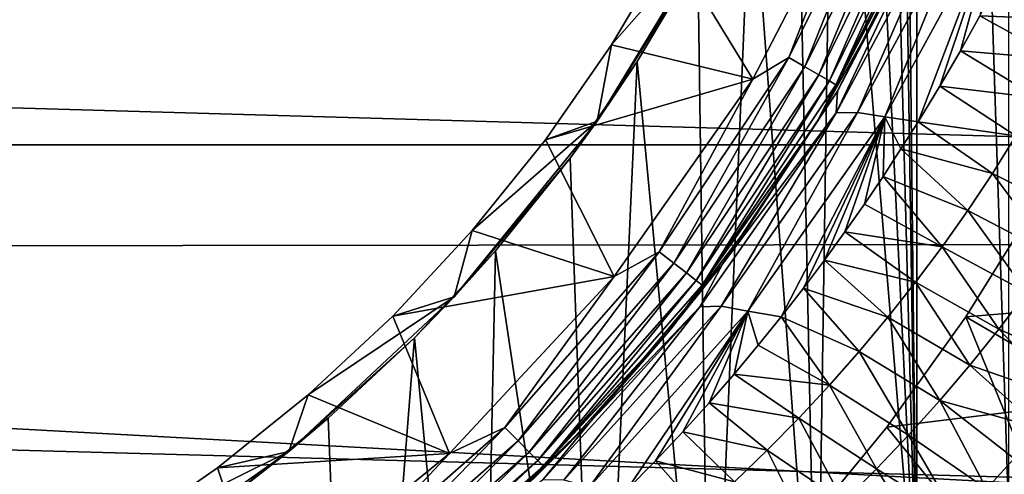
# Model space of a CAD drawing. Header units: metres. Extents: x -139 to 105, y -30 to 40.
# Tile 44 of 153: x -69.93 to -63.53, y -8.53 to -5.57. Entities that reach past the tile are written whole.
import ezdxf

# ---------------------------------------------------------------- set-up
doc = ezdxf.new("R2010")
doc.units = ezdxf.units.M
doc.layers.add('solid_150_SW0003', color=7, linetype='CONTINUOUS')

msp = doc.modelspace()

# ---------------------------------------------------------------- linework, layer by layer
at = {"layer": 'solid_150_SW0003'}
for points in [[(-64.09687, 9.558289, 38.637951), (-64.200859, 0, 38.637951), (-64.09687, -9.558289, 38.637951)], [(-64.09687, 9.558289, 38.637951), (-64.09687, -9.558289, 38.637951), (-63.497498, -8.828372, 38.637951)], [(-63.497498, 8.828372, 38.637951), (-64.09687, 9.558289, 38.637951), (-63.497498, -8.828372, 38.637951)], [(-64.09687, -9.558289, 38.637951), (-64.200859, 0, 38.637951), (-64.228058, -0.77288, 38.637951)], [(-64.09687, -9.558289, 38.637951), (-64.228058, -0.77288, 38.637951), (-64.309776, -1.535287, 38.637951)], [(-64.09687, -9.558289, 38.637951), (-64.309776, -1.535287, 38.637951), (-64.447273, -2.294196, 38.637951)], [(-64.09687, -9.558289, 38.637951), (-64.447273, -2.294196, 38.637951), (-64.638664, -3.044461, 38.637951)], [(-64.747559, -10.252441, 38.637951), (-64.638664, -3.044461, 38.637951), (-64.881134, -3.774714, 38.637951)], [(-64.747559, -10.252441, 38.637951), (-64.09687, -9.558289, 38.637951), (-64.638664, -3.044461, 38.637951)], [(-45.993919, -6.381353, 3.637949), (-104.006081, -6.381353, 3.637949), (-104.524162, -3.221479, 3.637949)], [(-45.475842, -3.221479, 3.637949), (-45.993919, -6.381353, 3.637949), (-104.524162, -3.221479, 3.637949)], [(-64.747559, -10.252441, 38.637951), (-64.881134, -3.774714, 38.637951), (-65.175514, -4.484166, 38.637951)], [(-65.441711, -10.903132, 38.637951), (-65.175514, -4.484166, 38.637951), (-65.522202, -5.176243, 38.637951)], [(-65.441711, -10.903132, 38.637951), (-64.747559, -10.252441, 38.637951), (-65.175514, -4.484166, 38.637951)], [(-64.256294, -4.450189, 46.354851), (-64.929077, -5.814452, 46.354851), (-64.443855, -4.561589, 46.337948)], [(-64.824493, -5.87483, 46.404739), (-64.929077, -5.814452, 46.354851), (-64.256294, -4.450189, 46.354851)], [(-64.824493, -5.87483, 46.404739), (-64.256294, -4.450189, 46.354851), (-64.14473, -4.4964, 46.404739)], [(-64.824493, -5.87483, 46.404739), (-64.14473, -4.4964, 46.404739), (-64.73468, -5.926684, 46.484211)], [(-64.14473, -4.4964, 46.404739), (-64.048912, -4.536088, 46.484211), (-64.73468, -5.926684, 46.484211)], [(-64.73468, -5.926684, 46.484211), (-64.048912, -4.536088, 46.484211), (-64.665764, -5.966474, 46.587837)], [(-64.048912, -4.536088, 46.484211), (-63.975395, -4.566541, 46.587837), (-64.665764, -5.966474, 46.587837)], [(-65.697716, -5.080386, 46.337948), (-64.443855, -4.561589, 46.337948), (-65.162758, -5.955284, 46.337948)], [(-64.929077, -5.814452, 46.354851), (-65.162758, -5.955284, 46.337948), (-64.443855, -4.561589, 46.337948)], [(-64.665764, -5.966474, 46.587837), (-63.975395, -4.566541, 46.587837), (-64.622452, -5.991481, 46.708538)], [(-63.975395, -4.566541, 46.587837), (-63.929184, -4.585681, 46.708538), (-64.622452, -5.991481, 46.708538)], [(-64.622452, -5.991481, 46.708538), (-63.929184, -4.585681, 46.708538), (-63.993465, -4.780813, 46.837948)], [(-117.000031, -4.786312, 95.481598), (-40, -7.004117, 94.796219), (-40, -4.725437, 95.496498)], [(-117.000031, -4.786312, 95.481598), (-117.000031, -7.092096, 94.763084), (-40, -7.004117, 94.796219)], [(-64.622452, -5.991481, 46.708538), (-63.993465, -4.780813, 46.837948), (-64.746964, -6.235007, 46.837948)], [(-64.726402, -6.20107, 55.378761), (-64.746964, -6.235007, 46.837948), (-63.993465, -4.780813, 46.837948)], [(-64.341019, -5.512365, 55.143574), (-64.726402, -6.20107, 55.378761), (-63.993465, -4.780813, 46.837948)], [(-64.621689, -6.175056, 55.848148), (-63.977055, -4.808958, 55.234776), (-63.8811, -4.792428, 55.507656)], [(-64.481644, -6.172617, 56.104671), (-64.621689, -6.175056, 55.848148), (-63.8811, -4.792428, 55.507656)], [(-64.481644, -6.172617, 56.104671), (-63.8811, -4.792428, 55.507656), (-63.737907, -4.801021, 55.762367)], [(-64.30423, -6.200729, 56.331799), (-64.481644, -6.172617, 56.104671), (-63.737907, -4.801021, 55.762367)], [(-64.30423, -6.200729, 56.331799), (-63.737907, -4.801021, 55.762367), (-63.556644, -4.831707, 55.98214)], [(-64.621689, -6.175056, 55.848148), (-64.611839, -6.033608, 55.522041), (-63.977055, -4.808958, 55.234776)], [(-64.611839, -6.033608, 55.522041), (-64.022774, -4.847733, 54.960712), (-63.977055, -4.808958, 55.234776)], [(-64.611839, -6.033608, 55.522041), (-64.341019, -5.512365, 55.143574), (-64.022774, -4.847733, 54.960712)], [(-64.30423, -6.200729, 56.331799), (-63.556644, -4.831707, 55.98214), (-64.087875, -6.232529, 56.510185)], [(-64.087875, -6.232529, 56.510185), (-63.556644, -4.831707, 55.98214), (-63.946125, -5.999522, 56.436821)], [(-63.946125, -5.999522, 56.436821), (-63.556644, -4.831707, 55.98214), (-63.812233, -5.769683, 56.369862)], [(-63.812233, -5.769683, 56.369862), (-63.556644, -4.831707, 55.98214), (-63.685444, -5.542899, 56.309231)], [(-66.176651, -6.228047, 46.137951), (-65.410812, -4.968646, 46.137951), (-66.084023, -5.73249, 46.337948)], [(-65.522202, -5.176243, 38.637951), (-65.410812, -4.968646, 46.137951), (-66.176651, -6.228047, 46.137951)], [(-65.410812, -4.968646, 46.137951), (-65.697716, -5.080386, 46.337948), (-66.084023, -5.73249, 46.337948)], [(-66.084023, -5.73249, 46.337948), (-65.697716, -5.080386, 46.337948), (-65.162758, -5.955284, 46.337948)], [(-65.915802, -5.840651, 38.637951), (-65.522202, -5.176243, 38.637951), (-66.176651, -6.228047, 46.137951)], [(-65.441711, -10.903132, 38.637951), (-65.522202, -5.176243, 38.637951), (-65.915802, -5.840651, 38.637951)], [(-62.929142, -5.308169, 56.545815), (-63.047256, -5.567959, 56.617786), (-63.56509, -5.319361, 56.254627)], [(-63.047256, -5.567959, 56.617786), (-63.685444, -5.542899, 56.309231), (-63.56509, -5.319361, 56.254627)], [(-64.611839, -6.033608, 55.522041), (-64.726402, -6.20107, 55.378761), (-64.341019, -5.512365, 55.143574)], [(-63.173752, -5.824064, 56.692692), (-63.812233, -5.769683, 56.369862), (-63.685444, -5.542899, 56.309231)], [(-63.047256, -5.567959, 56.617786), (-63.173752, -5.824064, 56.692692), (-63.685444, -5.542899, 56.309231)], [(-66.513092, -6.350375, 46.337948), (-66.084023, -5.73249, 46.337948), (-65.162758, -5.955284, 46.337948)], [(-66.176651, -6.228047, 46.137951), (-66.084023, -5.73249, 46.337948), (-66.513092, -6.350375, 46.337948)], [(-64.929077, -5.814452, 46.354851), (-65.77417, -7.079228, 46.354851), (-65.162758, -5.955284, 46.337948)], [(-65.678368, -7.15274, 46.404739), (-65.77417, -7.079228, 46.354851), (-64.929077, -5.814452, 46.354851)], [(-65.678368, -7.15274, 46.404739), (-64.929077, -5.814452, 46.354851), (-64.824493, -5.87483, 46.404739)], [(-63.308781, -6.076331, 56.770397), (-63.946125, -5.999522, 56.436821), (-63.812233, -5.769683, 56.369862)], [(-63.173752, -5.824064, 56.692692), (-63.308781, -6.076331, 56.770397), (-63.812233, -5.769683, 56.369862)], [(-66.352959, -6.470193, 38.637951), (-65.915802, -5.840651, 38.637951), (-66.176651, -6.228047, 46.137951)], [(-66.171631, -11.502501, 38.637951), (-65.915802, -5.840651, 38.637951), (-66.352959, -6.470193, 38.637951)], [(-66.171631, -11.502501, 38.637951), (-65.441711, -10.903132, 38.637951), (-65.915802, -5.840651, 38.637951)], [(-65.678368, -7.15274, 46.404739), (-64.824493, -5.87483, 46.404739), (-65.596092, -7.215873, 46.484211)], [(-64.824493, -5.87483, 46.404739), (-64.73468, -5.926684, 46.484211), (-65.596092, -7.215873, 46.484211)], [(-66.513092, -6.350375, 46.337948), (-65.162758, -5.955284, 46.337948), (-66.065094, -7.239954, 46.337948)], [(-65.77417, -7.079228, 46.354851), (-66.065094, -7.239954, 46.337948), (-65.162758, -5.955284, 46.337948)], [(-65.596092, -7.215873, 46.484211), (-64.73468, -5.926684, 46.484211), (-65.532959, -7.264318, 46.587837)], [(-64.73468, -5.926684, 46.484211), (-64.665764, -5.966474, 46.587837), (-65.532959, -7.264318, 46.587837)], [(-65.532959, -7.264318, 46.587837), (-64.665764, -5.966474, 46.587837), (-65.493279, -7.294765, 46.708538)], [(-64.665764, -5.966474, 46.587837), (-64.622452, -5.991481, 46.708538), (-65.493279, -7.294765, 46.708538)], [(-65.493279, -7.294765, 46.708538), (-64.622452, -5.991481, 46.708538), (-64.746964, -6.235007, 46.837948)], [(-63.452572, -6.324712, 56.850792), (-64.087875, -6.232529, 56.510185), (-63.946125, -5.999522, 56.436821)], [(-63.308781, -6.076331, 56.770397), (-63.452572, -6.324712, 56.850792), (-63.946125, -5.999522, 56.436821)], [(-64.611839, -6.033608, 55.522041), (-65.361153, -7.158897, 55.928833), (-64.726402, -6.20107, 55.378761)], [(-64.621689, -6.175056, 55.848148), (-65.361153, -7.158897, 55.928833), (-64.611839, -6.033608, 55.522041)], [(-47.165672, -6.122422, 23.637949), (-64.290771, -8.219518, 23.637949), (-64.848808, -8.899096, 23.637949)], [(-47.165672, -6.122422, 23.637949), (-64.848808, -8.899096, 23.637949), (-47.992977, -9.102047, 23.637949)], [(-47.165672, -6.122422, 23.637949), (-63.776577, -7.501052, 23.637949), (-64.290771, -8.219518, 23.637949)], [(-47.165672, -6.122422, 23.637949), (-63.308258, -6.748047, 23.637949), (-63.776577, -7.501052, 23.637949)], [(-64.621689, -6.175056, 55.848148), (-65.508385, -7.435807, 56.335133), (-65.361153, -7.158897, 55.928833)], [(-65.369041, -7.432411, 56.592007), (-65.508385, -7.435807, 56.335133), (-64.621689, -6.175056, 55.848148)], [(-64.481644, -6.172617, 56.104671), (-65.369041, -7.432411, 56.592007), (-64.621689, -6.175056, 55.848148)], [(-65.196297, -7.465777, 56.821953), (-65.369041, -7.432411, 56.592007), (-64.481644, -6.172617, 56.104671)], [(-65.361153, -7.158897, 55.928833), (-65.18808, -6.908413, 55.668285), (-64.726402, -6.20107, 55.378761)], [(-64.30423, -6.200729, 56.331799), (-65.196297, -7.465777, 56.821953), (-64.481644, -6.172617, 56.104671)], [(-64.30423, -6.200729, 56.331799), (-64.978287, -7.501258, 56.999531), (-65.196297, -7.465777, 56.821953)], [(-64.726402, -6.20107, 55.378761), (-65.18808, -6.908413, 55.668285), (-64.746964, -6.235007, 46.837948)], [(-64.30423, -6.200729, 56.331799), (-64.834312, -7.316207, 56.919167), (-64.978287, -7.501258, 56.999531)], [(-64.30423, -6.200729, 56.331799), (-64.696236, -7.132111, 56.84222), (-64.834312, -7.316207, 56.919167)], [(-64.30423, -6.200729, 56.331799), (-64.56411, -6.9493, 56.7687), (-64.696236, -7.132111, 56.84222)], [(-64.30423, -6.200729, 56.331799), (-64.437576, -6.767881, 56.698669), (-64.56411, -6.9493, 56.7687)], [(-64.30423, -6.200729, 56.331799), (-64.316231, -6.587902, 56.632206), (-64.437576, -6.767881, 56.698669)], [(-64.30423, -6.200729, 56.331799), (-64.199677, -6.409389, 56.569382), (-64.316231, -6.587902, 56.632206)], [(-64.30423, -6.200729, 56.331799), (-64.087875, -6.232529, 56.510185), (-64.199677, -6.409389, 56.569382)], [(-67.106972, -7.371572, 46.137951), (-66.176651, -6.228047, 46.137951), (-66.989311, -6.940554, 46.337948)], [(-66.352959, -6.470193, 38.637951), (-66.176651, -6.228047, 46.137951), (-67.106972, -7.371572, 46.137951)], [(-66.176651, -6.228047, 46.137951), (-66.513092, -6.350375, 46.337948), (-66.989311, -6.940554, 46.337948)], [(-65.493279, -7.294765, 46.708538), (-64.746964, -6.235007, 46.837948), (-65.691467, -7.573055, 46.837948)], [(-65.18808, -6.908413, 55.668285), (-65.691467, -7.573055, 46.837948), (-64.746964, -6.235007, 46.837948)], [(-63.604504, -6.569044, 56.933647), (-64.199677, -6.409389, 56.569382), (-64.087875, -6.232529, 56.510185)], [(-63.452572, -6.324712, 56.850792), (-63.604504, -6.569044, 56.933647), (-64.087875, -6.232529, 56.510185)], [(-63.040359, -6.850972, 57.215363), (-63.604504, -6.569044, 56.933647), (-63.452572, -6.324712, 56.850792)], [(-46.855904, -9.485468, 3.637949), (-103.144096, -9.485468, 3.637949), (-104.006081, -6.381353, 3.637949)], [(-45.993919, -6.381353, 3.637949), (-46.855904, -9.485468, 3.637949), (-104.006081, -6.381353, 3.637949)], [(-66.989311, -6.940554, 46.337948), (-66.513092, -6.350375, 46.337948), (-66.065094, -7.239954, 46.337948)], [(-66.838165, -7.071507, 38.637951), (-66.352959, -6.470193, 38.637951), (-67.106972, -7.371572, 46.137951)], [(-66.171631, -11.502501, 38.637951), (-66.352959, -6.470193, 38.637951), (-66.838165, -7.071507, 38.637951)], [(-63.764027, -6.809251, 57.018764), (-64.316231, -6.587902, 56.632206), (-64.199677, -6.409389, 56.569382)], [(-63.604504, -6.569044, 56.933647), (-63.764027, -6.809251, 57.018764), (-64.199677, -6.409389, 56.569382)], [(-63.930817, -7.045307, 57.105984), (-64.437576, -6.767881, 56.698669), (-64.316231, -6.587902, 56.632206)], [(-63.764027, -6.809251, 57.018764), (-63.930817, -7.045307, 57.105984), (-64.316231, -6.587902, 56.632206)], [(-63.206661, -7.099482, 57.307735), (-63.764027, -6.809251, 57.018764), (-63.604504, -6.569044, 56.933647)], [(-63.040359, -6.850972, 57.215363), (-63.206661, -7.099482, 57.307735), (-63.604504, -6.569044, 56.933647)], [(-63.930817, -7.045307, 57.105984), (-64.56411, -6.9493, 56.7687), (-64.437576, -6.767881, 56.698669)], [(-63.776577, -7.501052, 23.637949), (-63.308258, -6.748047, 23.637949), (-61.613598, -8.763804, 26.637949)], [(-63.380802, -7.343347, 57.402103), (-63.930817, -7.045307, 57.105984), (-63.764027, -6.809251, 57.018764)], [(-63.206661, -7.099482, 57.307735), (-63.380802, -7.343347, 57.402103), (-63.764027, -6.809251, 57.018764)], [(-65.18808, -6.908413, 55.668285), (-65.736984, -7.628664, 56.01199), (-65.691467, -7.573055, 46.837948)], [(-65.361153, -7.158897, 55.928833), (-65.736984, -7.628664, 56.01199), (-65.18808, -6.908413, 55.668285)], [(-67.50666, -7.496655, 46.337948), (-66.989311, -6.940554, 46.337948), (-66.065094, -7.239954, 46.337948)], [(-67.106972, -7.371572, 46.137951), (-66.989311, -6.940554, 46.337948), (-67.50666, -7.496655, 46.337948)], [(-64.104607, -7.277125, 57.195095), (-64.696236, -7.132111, 56.84222), (-64.56411, -6.9493, 56.7687)], [(-63.930817, -7.045307, 57.105984), (-64.104607, -7.277125, 57.195095), (-64.56411, -6.9493, 56.7687)], [(-117.000031, -7.092096, 94.763084), (-40, -9.18329, 93.829788), (-40, -7.004117, 94.796219)], [(-63.562477, -7.58251, 57.498272), (-64.104607, -7.277125, 57.195095), (-63.930817, -7.045307, 57.105984)], [(-63.380802, -7.343347, 57.402103), (-63.562477, -7.58251, 57.498272), (-63.930817, -7.045307, 57.105984)], [(-117.000031, -7.092096, 94.763084), (-117.000031, -9.294461, 93.771881), (-40, -9.18329, 93.829788)], [(-67.36528, -7.638102, 38.637951), (-66.838165, -7.071507, 38.637951), (-67.106972, -7.371572, 46.137951)], [(-66.943314, -12.05479, 38.637951), (-66.838165, -7.071507, 38.637951), (-67.36528, -7.638102, 38.637951)], [(-66.943314, -12.05479, 38.637951), (-66.171631, -11.502501, 38.637951), (-66.838165, -7.071507, 38.637951)], [(-65.77417, -7.079228, 46.354851), (-66.777122, -8.222877, 46.354851), (-66.065094, -7.239954, 46.337948)], [(-66.691734, -8.308264, 46.404739), (-66.777122, -8.222877, 46.354851), (-65.77417, -7.079228, 46.354851)], [(-66.691734, -8.308264, 46.404739), (-65.77417, -7.079228, 46.354851), (-65.678368, -7.15274, 46.404739)], [(-66.691734, -8.308264, 46.404739), (-65.678368, -7.15274, 46.404739), (-66.618401, -8.381598, 46.484211)], [(-65.678368, -7.15274, 46.404739), (-65.596092, -7.215873, 46.484211), (-66.618401, -8.381598, 46.484211)], [(-65.361153, -7.158897, 55.928833), (-66.214912, -8.17851, 56.403572), (-65.736984, -7.628664, 56.01199)], [(-65.508385, -7.435807, 56.335133), (-66.214912, -8.17851, 56.403572), (-65.361153, -7.158897, 55.928833)], [(-64.285149, -7.504624, 57.285912), (-64.834312, -7.316207, 56.919167), (-64.696236, -7.132111, 56.84222)], [(-64.104607, -7.277125, 57.195095), (-64.285149, -7.504624, 57.285912), (-64.696236, -7.132111, 56.84222)], [(-67.50666, -7.496655, 46.337948), (-66.065094, -7.239954, 46.337948), (-67.137062, -8.391136, 46.337948)], [(-66.777122, -8.222877, 46.354851), (-67.137062, -8.391136, 46.337948), (-66.065094, -7.239954, 46.337948)], [(-66.618401, -8.381598, 46.484211), (-65.596092, -7.215873, 46.484211), (-66.562134, -8.437868, 46.587837)], [(-65.596092, -7.215873, 46.484211), (-65.532959, -7.264318, 46.587837), (-66.562134, -8.437868, 46.587837)], [(-66.562134, -8.437868, 46.587837), (-65.532959, -7.264318, 46.587837), (-66.526764, -8.473234, 46.708538)], [(-65.532959, -7.264318, 46.587837), (-65.493279, -7.294765, 46.708538), (-66.526764, -8.473234, 46.708538)], [(-66.526764, -8.473234, 46.708538), (-65.493279, -7.294765, 46.708538), (-65.691467, -7.573055, 46.837948)], [(-63.751389, -7.816913, 57.596054), (-64.285149, -7.504624, 57.285912), (-64.104607, -7.277125, 57.195095)], [(-63.562477, -7.58251, 57.498272), (-63.751389, -7.816913, 57.596054), (-64.104607, -7.277125, 57.195095)], [(-64.472229, -7.727733, 57.378269), (-64.978287, -7.501258, 56.999531), (-64.834312, -7.316207, 56.919167)], [(-64.285149, -7.504624, 57.285912), (-64.472229, -7.727733, 57.378269), (-64.834312, -7.316207, 56.919167)], [(-63.380802, -7.343347, 57.402103), (-62.975498, -7.840568, 57.663712), (-63.562477, -7.58251, 57.498272)], [(-68.184319, -8.37774, 46.137951), (-67.106972, -7.371572, 46.137951), (-68.057747, -8.010283, 46.337948)], [(-67.36528, -7.638102, 38.637951), (-67.106972, -7.371572, 46.137951), (-68.184319, -8.37774, 46.137951)], [(-67.106972, -7.371572, 46.137951), (-67.50666, -7.496655, 46.337948), (-68.057747, -8.010283, 46.337948)], [(-65.369041, -7.432411, 56.592007), (-66.393311, -8.564048, 57.156078), (-65.508385, -7.435807, 56.335133)], [(-66.22718, -8.607366, 57.389198), (-66.393311, -8.564048, 57.156078), (-65.369041, -7.432411, 56.592007)], [(-65.196297, -7.465777, 56.821953), (-66.22718, -8.607366, 57.389198), (-65.369041, -7.432411, 56.592007)], [(-68.057747, -8.010283, 46.337948), (-67.50666, -7.496655, 46.337948), (-67.137062, -8.391136, 46.337948)], [(-65.508385, -7.435807, 56.335133), (-66.53051, -8.562346, 56.898037), (-66.214912, -8.17851, 56.403572)], [(-66.393311, -8.564048, 57.156078), (-66.53051, -8.562346, 56.898037), (-65.508385, -7.435807, 56.335133)], [(-65.196297, -7.465777, 56.821953), (-65.98275, -8.626888, 57.552502), (-66.22718, -8.607366, 57.389198)], [(-65.196297, -7.465777, 56.821953), (-65.797264, -8.438268, 57.452282), (-65.98275, -8.626888, 57.552502)], [(-65.196297, -7.465777, 56.821953), (-65.619492, -8.24988, 57.355167), (-65.797264, -8.438268, 57.452282)], [(-65.196297, -7.465777, 56.821953), (-65.448837, -8.061713, 57.261219), (-65.619492, -8.24988, 57.355167)], [(-65.196297, -7.465777, 56.821953), (-65.285164, -7.874044, 57.170574), (-65.448837, -8.061713, 57.261219)], [(-65.196297, -7.465777, 56.821953), (-65.128441, -7.687211, 57.083336), (-65.285164, -7.874044, 57.170574)], [(-65.196297, -7.465777, 56.821953), (-64.978287, -7.501258, 56.999531), (-65.128441, -7.687211, 57.083336)], [(-64.66568, -7.946391, 57.472012), (-65.128441, -7.687211, 57.083336), (-64.978287, -7.501258, 56.999531)], [(-64.472229, -7.727733, 57.378269), (-64.66568, -7.946391, 57.472012), (-64.978287, -7.501258, 56.999531)], [(-63.947273, -8.046499, 57.695274), (-64.472229, -7.727733, 57.378269), (-64.285149, -7.504624, 57.285912)], [(-64.290771, -8.219518, 23.637949), (-63.776577, -7.501052, 23.637949), (-62.678173, -10.206499, 26.637949)], [(-63.751389, -7.816913, 57.596054), (-63.947273, -8.046499, 57.695274), (-64.285149, -7.504624, 57.285912)], [(-63.776577, -7.501052, 23.637949), (-61.613598, -8.763804, 26.637949), (-62.678173, -10.206499, 26.637949)], [(-66.526764, -8.473234, 46.708538), (-65.691467, -7.573055, 46.837948), (-66.809364, -8.770032, 46.837948)], [(-66.386108, -8.354692, 56.408314), (-66.809364, -8.770032, 46.837948), (-65.691467, -7.573055, 46.837948)], [(-65.736984, -7.628664, 56.01199), (-66.386108, -8.354692, 56.408314), (-65.691467, -7.573055, 46.837948)], [(-63.562477, -7.58251, 57.498272), (-63.129349, -8.033485, 57.74712), (-63.751389, -7.816913, 57.596054)], [(-63.562477, -7.58251, 57.498272), (-62.975498, -7.840568, 57.663712), (-63.129349, -8.033485, 57.74712)], [(-67.926765, -8.161421, 38.637951), (-67.36528, -7.638102, 38.637951), (-68.184319, -8.37774, 46.137951)], [(-67.752098, -12.557797, 38.637951), (-67.36528, -7.638102, 38.637951), (-67.926765, -8.161421, 38.637951)], [(-67.752098, -12.557797, 38.637951), (-66.943314, -12.05479, 38.637951), (-67.36528, -7.638102, 38.637951)], [(-66.214912, -8.17851, 56.403572), (-66.386108, -8.354692, 56.408314), (-65.736984, -7.628664, 56.01199)], [(-64.66568, -7.946391, 57.472012), (-65.285164, -7.874044, 57.170574), (-65.128441, -7.687211, 57.083336)], [(-64.149895, -8.271218, 57.795753), (-64.66568, -7.946391, 57.472012), (-64.472229, -7.727733, 57.378269)], [(-63.947273, -8.046499, 57.695274), (-64.149895, -8.271218, 57.795753), (-64.472229, -7.727733, 57.378269)], [(-63.751389, -7.816913, 57.596054), (-63.291256, -8.228052, 57.833698), (-63.947273, -8.046499, 57.695274)], [(-63.751389, -7.816913, 57.596054), (-63.129349, -8.033485, 57.74712), (-63.291256, -8.228052, 57.833698)], [(-64.865326, -8.160541, 57.566956), (-65.448837, -8.061713, 57.261219), (-65.285164, -7.874044, 57.170574)], [(-64.66568, -7.946391, 57.472012), (-64.865326, -8.160541, 57.566956), (-65.285164, -7.874044, 57.170574)], [(-64.35907, -8.491037, 57.897316), (-64.865326, -8.160541, 57.566956), (-64.66568, -7.946391, 57.472012)], [(-64.149895, -8.271218, 57.795753), (-64.35907, -8.491037, 57.897316), (-64.66568, -7.946391, 57.472012)], [(-68.646629, -8.484118, 46.337948), (-68.057747, -8.010283, 46.337948), (-67.137062, -8.391136, 46.337948)], [(-68.184319, -8.37774, 46.137951), (-68.057747, -8.010283, 46.337948), (-68.646629, -8.484118, 46.337948)], [(-65.071007, -8.370129, 57.66291), (-65.619492, -8.24988, 57.355167), (-65.448837, -8.061713, 57.261219)], [(-64.865326, -8.160541, 57.566956), (-65.071007, -8.370129, 57.66291), (-65.448837, -8.061713, 57.261219)], [(-63.947273, -8.046499, 57.695274), (-63.642567, -8.621112, 58.016266), (-64.149895, -8.271218, 57.795753)], [(-63.947273, -8.046499, 57.695274), (-63.291256, -8.228052, 57.833698), (-63.46217, -8.423977, 57.923405)], [(-63.947273, -8.046499, 57.695274), (-63.46217, -8.423977, 57.923405), (-63.642567, -8.621112, 58.016266)], [(-68.526756, -8.644197, 38.637951), (-67.926765, -8.161421, 38.637951), (-68.184319, -8.37774, 46.137951)], [(-67.752098, -12.557797, 38.637951), (-67.926765, -8.161421, 38.637951), (-68.526756, -8.644197, 38.637951)], [(-66.214912, -8.17851, 56.403572), (-67.164375, -9.089522, 56.909126), (-66.386108, -8.354692, 56.408314)], [(-66.53051, -8.562346, 56.898037), (-67.164375, -9.089522, 56.909126), (-66.214912, -8.17851, 56.403572)], [(-64.574608, -8.705931, 57.999783), (-65.071007, -8.370129, 57.66291), (-64.865326, -8.160541, 57.566956)], [(-64.35907, -8.491037, 57.897316), (-64.574608, -8.705931, 57.999783), (-64.865326, -8.160541, 57.566956)], [(-66.777122, -8.222877, 46.354851), (-67.920769, -9.225829, 46.354851), (-67.137062, -8.391136, 46.337948)], [(-67.84726, -9.321631, 46.404739), (-67.920769, -9.225829, 46.354851), (-66.777122, -8.222877, 46.354851)], [(-67.84726, -9.321631, 46.404739), (-66.777122, -8.222877, 46.354851), (-66.691734, -8.308264, 46.404739)], [(-65.282578, -8.575103, 57.759689), (-65.797264, -8.438268, 57.452282), (-65.619492, -8.24988, 57.355167)], [(-65.071007, -8.370129, 57.66291), (-65.282578, -8.575103, 57.759689), (-65.619492, -8.24988, 57.355167)], [(-64.848808, -8.899096, 23.637949), (-64.290771, -8.219518, 23.637949), (-62.678173, -10.206499, 26.637949)], [(-67.84726, -9.321631, 46.404739), (-66.691734, -8.308264, 46.404739), (-67.784126, -9.40391, 46.484211)], [(-66.691734, -8.308264, 46.404739), (-66.618401, -8.381598, 46.484211), (-67.784126, -9.40391, 46.484211)], [(-64.149895, -8.271218, 57.795753), (-63.831818, -8.819578, 58.112423), (-64.35907, -8.491037, 57.897316)], [(-64.149895, -8.271218, 57.795753), (-63.642567, -8.621112, 58.016266), (-63.831818, -8.819578, 58.112423)], [(-69.388573, -9.227777, 46.137951), (-68.184319, -8.37774, 46.137951), (-69.270927, -8.917535, 46.337948)], [(-68.526756, -8.644197, 38.637951), (-68.184319, -8.37774, 46.137951), (-69.388573, -9.227777, 46.137951)], [(-68.184319, -8.37774, 46.137951), (-68.646629, -8.484118, 46.337948), (-69.270927, -8.917535, 46.337948)], [(-68.646629, -8.484118, 46.337948), (-67.137062, -8.391136, 46.337948), (-68.351036, -9.382521, 46.337948)], [(-67.920769, -9.225829, 46.354851), (-68.351036, -9.382521, 46.337948), (-67.137062, -8.391136, 46.337948)], [(-67.784126, -9.40391, 46.484211), (-66.618401, -8.381598, 46.484211), (-67.73568, -9.467044, 46.587837)], [(-66.618401, -8.381598, 46.484211), (-66.562134, -8.437868, 46.587837), (-67.73568, -9.467044, 46.587837)], [(-67.164375, -9.089522, 56.909126), (-67.151512, -9.077514, 56.852875), (-66.386108, -8.354692, 56.408314)], [(-66.386108, -8.354692, 56.408314), (-67.151512, -9.077514, 56.852875), (-66.809364, -8.770032, 46.837948)], [(-64.796341, -8.91587, 58.102962), (-65.282578, -8.575103, 57.759689), (-65.071007, -8.370129, 57.66291)], [(-64.574608, -8.705931, 57.999783), (-64.796341, -8.91587, 58.102962), (-65.071007, -8.370129, 57.66291)], [(-67.73568, -9.467044, 46.587837), (-66.562134, -8.437868, 46.587837), (-67.705231, -9.506723, 46.708538)], [(-66.562134, -8.437868, 46.587837), (-66.526764, -8.473234, 46.708538), (-67.705231, -9.506723, 46.708538)], [(-65.499878, -8.775409, 57.857101), (-65.98275, -8.626888, 57.552502), (-65.797264, -8.438268, 57.452282)], [(-65.282578, -8.575103, 57.759689), (-65.499878, -8.775409, 57.857101), (-65.797264, -8.438268, 57.452282)], [(-63.642567, -8.621112, 58.016266), (-63.46217, -8.423977, 57.923405), (-40, -9.899261, 58.684494)], [(-69.270927, -8.917535, 46.337948), (-68.646629, -8.484118, 46.337948), (-68.351036, -9.382521, 46.337948)], [(-67.705231, -9.506723, 46.708538), (-66.526764, -8.473234, 46.708538), (-66.809364, -8.770032, 46.837948)], [(-64.35907, -8.491037, 57.897316), (-64.031036, -9.018924, 58.21175), (-64.574608, -8.705931, 57.999783)], [(-64.35907, -8.491037, 57.897316), (-63.831818, -8.819578, 58.112423), (-64.031036, -9.018924, 58.21175)]]:
    msp.add_3dface(points, dxfattribs=at)

doc.saveas('drawing.dxf')
